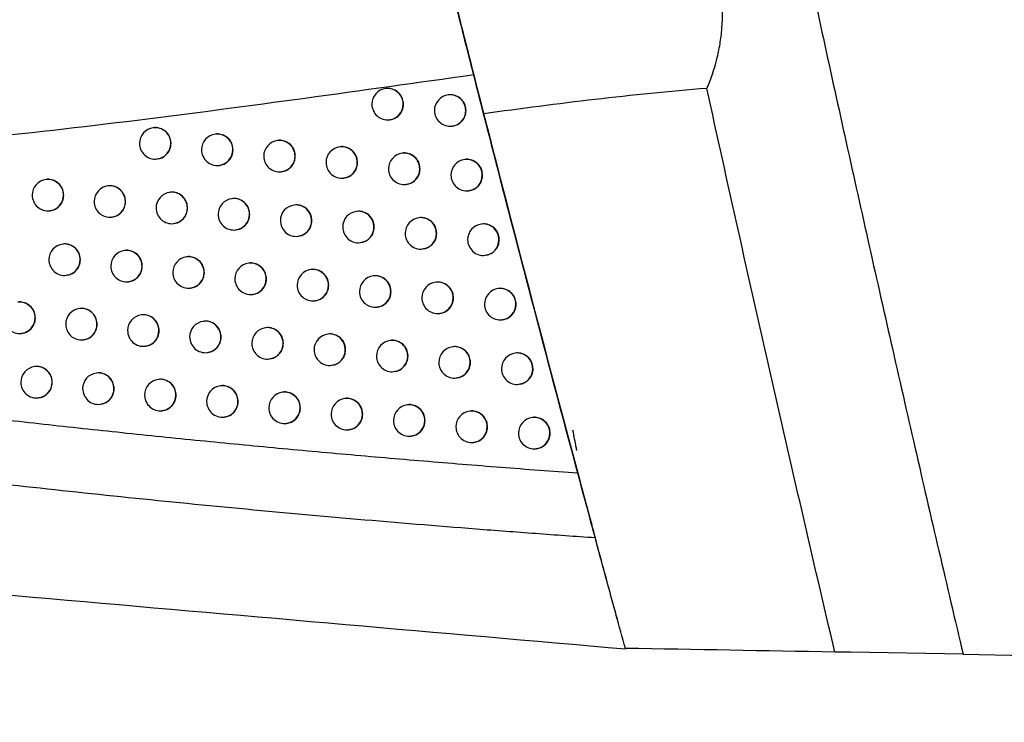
# Model space of a CAD drawing. Header units: millimetres. Extents: x 15231 to 16570, y 10019 to 11489.
# Tile 137 of 206: x 16251 to 16282, y 10570 to 10592. Entities that reach past the tile are written whole.
import ezdxf

# ---------------------------------------------------------------- set-up
doc = ezdxf.new("R2010")
doc.units = ezdxf.units.MM

msp = doc.modelspace()

# ---------------------------------------------------------------- linework, layer by layer
at = {"color": 7, "linetype": 'Continuous', "lineweight": 25}
for p, q in [((16262.643, 10589.855), (16262.635, 10589.854)), ((16264.629, 10589.654), (16264.622, 10589.653)), ((16262.754, 10588.861), (16262.762, 10588.862)), ((16255.255, 10588.61), (16255.247, 10588.609)), ((16264.741, 10588.66), (16264.748, 10588.661)), ((16257.228, 10588.407), (16257.22, 10588.406)), ((16259.204, 10588.205), (16259.197, 10588.204)), ((16261.184, 10588.003), (16261.177, 10588.002)), ((16255.366, 10587.616), (16255.374, 10587.617)), ((16263.168, 10587.801), (16263.161, 10587.801)), ((16265.155, 10587.6), (16265.148, 10587.599)), ((16257.339, 10587.413), (16257.347, 10587.414)), ((16251.846, 10586.963), (16251.838, 10586.963)), ((16259.316, 10587.211), (16259.323, 10587.212)), ((16261.296, 10587.009), (16261.303, 10587.01)), ((16266.281, 10587.005), (16266.284, 10587.005)), ((16253.812, 10586.76), (16253.805, 10586.759)), ((16263.28, 10586.808), (16263.287, 10586.809)), ((16255.782, 10586.557), (16255.775, 10586.556)), ((16257.756, 10586.354), (16257.748, 10586.353)), ((16265.267, 10586.607), (16265.274, 10586.607)), ((16259.733, 10586.152), (16259.726, 10586.151)), ((16251.957, 10585.97), (16251.964, 10585.971)), ((16253.924, 10585.766), (16253.931, 10585.767)), ((16261.714, 10585.95), (16261.706, 10585.949)), ((16263.698, 10585.749), (16263.691, 10585.748)), ((16255.894, 10585.563), (16255.901, 10585.564)), ((16265.686, 10585.548), (16265.679, 10585.547)), ((16257.867, 10585.36), (16257.875, 10585.361)), ((16259.845, 10585.158), (16259.852, 10585.159)), ((16252.376, 10584.911), (16252.368, 10584.91)), ((16261.825, 10584.956), (16261.833, 10584.957)), ((16263.81, 10584.755), (16263.817, 10584.756)), ((16254.343, 10584.708), (16254.336, 10584.707)), ((16256.314, 10584.505), (16256.306, 10584.504)), ((16265.798, 10584.554), (16265.805, 10584.555)), ((16266.88, 10584.683), (16266.895, 10584.683)), ((16258.288, 10584.302), (16258.281, 10584.301)), ((16252.487, 10583.918), (16252.494, 10583.918)), ((16260.266, 10584.1), (16260.259, 10584.099)), ((16262.247, 10583.898), (16262.24, 10583.898)), ((16254.455, 10583.714), (16254.462, 10583.715)), ((16256.425, 10583.511), (16256.433, 10583.512)), ((16264.232, 10583.697), (16264.225, 10583.696)), ((16266.221, 10583.496), (16266.213, 10583.495)), ((16258.4, 10583.309), (16258.407, 10583.309)), ((16260.378, 10583.106), (16260.385, 10583.107)), ((16262.359, 10582.905), (16262.366, 10582.905)), ((16252.91, 10582.86), (16252.903, 10582.859)), ((16254.878, 10582.657), (16254.871, 10582.656)), ((16264.344, 10582.703), (16264.351, 10582.704)), ((16267.351, 10582.863), (16267.373, 10582.863)), ((16256.85, 10582.454), (16256.843, 10582.453)), ((16258.825, 10582.252), (16258.818, 10582.251)), ((16266.332, 10582.502), (16266.34, 10582.503)), ((16251.057, 10582.07), (16251.064, 10582.071)), ((16260.804, 10582.05), (16260.796, 10582.049)), ((16253.022, 10581.867), (16253.029, 10581.867)), ((16254.99, 10581.663), (16254.997, 10581.664)), ((16262.786, 10581.848), (16262.778, 10581.847)), ((16264.771, 10581.647), (16264.764, 10581.646)), ((16256.962, 10581.46), (16256.969, 10581.461)), ((16266.76, 10581.446), (16266.752, 10581.445)), ((16251.484, 10581.014), (16251.476, 10581.013)), ((16258.937, 10581.258), (16258.944, 10581.259)), ((16260.915, 10581.056), (16260.923, 10581.057)), ((16253.449, 10580.811), (16253.442, 10580.81)), ((16262.897, 10580.854), (16262.905, 10580.855)), ((16255.418, 10580.607), (16255.411, 10580.606)), ((16257.39, 10580.404), (16257.383, 10580.404)), ((16264.883, 10580.653), (16264.89, 10580.654)), ((16266.871, 10580.452), (16266.879, 10580.453)), ((16259.366, 10580.202), (16259.359, 10580.201)), ((16251.595, 10580.02), (16251.602, 10580.021)), ((16253.561, 10579.817), (16253.568, 10579.818)), ((16261.345, 10580), (16261.338, 10579.999)), ((16263.328, 10579.798), (16263.321, 10579.798)), ((16255.53, 10579.613), (16255.537, 10579.614)), ((16265.314, 10579.597), (16265.307, 10579.596)), ((16257.502, 10579.411), (16257.509, 10579.412)), ((16259.478, 10579.208), (16259.485, 10579.209)), ((16267.303, 10579.396), (16267.296, 10579.396)), ((16261.457, 10579.006), (16261.464, 10579.007)), ((16263.44, 10578.805), (16263.447, 10578.806)), ((16265.426, 10578.603), (16265.433, 10578.604)), ((16267.415, 10578.403), (16267.422, 10578.404)), ((16277.417, 10571.93), (16276.908, 10571.939)), ((16280.986, 10571.867), (16277.417, 10571.93)), ((16280.986, 10571.867), (16404.907, 10569.704))]:
    msp.add_line(p, q, dxfattribs=at)
for centre, radius, start, end in [((16262.695, 10589.358), 0.5, 96.8344, 180), ((16262.691, 10589.36), 0.498, 359.7837, 96.4942), ((16264.681, 10589.157), 0.5, 96.8344, 180), ((16264.678, 10589.159), 0.498, 359.7837, 96.4942), ((16262.695, 10589.358), 0.5, 180, 276.8344), ((16262.693, 10589.354), 0.496, 277.0815, 0.4598), ((16264.681, 10589.157), 0.5, 180, 276.8344), ((16264.68, 10589.153), 0.496, 277.0815, 0.4598), ((16255.307, 10588.113), 0.5, 96.8344, 180), ((16255.304, 10588.114), 0.498, 359.7837, 96.4942), ((16257.28, 10587.91), 0.5, 96.8344, 180), ((16257.277, 10587.912), 0.498, 359.7837, 96.4942), ((16259.256, 10587.707), 0.5, 96.8344, 180), ((16259.253, 10587.709), 0.498, 359.7837, 96.4942), ((16255.307, 10588.113), 0.5, 180, 276.8344), ((16255.305, 10588.109), 0.496, 277.0815, 0.4598), ((16257.28, 10587.91), 0.5, 180, 276.8344), ((16257.278, 10587.906), 0.496, 277.0815, 0.4598), ((16261.237, 10587.506), 0.5, 96.8344, 180), ((16261.233, 10587.507), 0.498, 359.7837, 96.4942), ((16259.256, 10587.707), 0.5, 180, 276.8344), ((16259.255, 10587.703), 0.496, 277.0815, 0.4598), ((16263.22, 10587.304), 0.5, 96.8344, 180), ((16263.217, 10587.306), 0.498, 359.7837, 96.4942), ((16265.208, 10587.103), 0.5, 96.8344, 180), ((16265.204, 10587.105), 0.498, 359.7837, 96.4942), ((16261.237, 10587.506), 0.5, 180, 276.8344), ((16261.235, 10587.502), 0.496, 277.0815, 0.4598), ((16263.22, 10587.304), 0.5, 180, 276.8344), ((16263.219, 10587.3), 0.496, 277.0815, 0.4598), ((16251.898, 10586.466), 0.5, 96.8344, 180), ((16251.894, 10586.468), 0.498, 359.7837, 96.4942), ((16265.208, 10587.103), 0.5, 180, 276.8344), ((16265.206, 10587.099), 0.496, 277.0815, 0.4598), ((16253.864, 10586.263), 0.5, 96.8344, 180), ((16253.861, 10586.264), 0.498, 359.7837, 96.4942), ((16251.898, 10586.466), 0.5, 180, 276.8344), ((16251.896, 10586.462), 0.496, 277.0815, 0.4598), ((16255.834, 10586.059), 0.5, 96.8344, 180), ((16255.831, 10586.061), 0.498, 359.7837, 96.4942), ((16257.808, 10585.857), 0.5, 96.8344, 180), ((16257.805, 10585.859), 0.498, 359.7837, 96.4942), ((16253.864, 10586.263), 0.5, 180, 276.8344), ((16253.862, 10586.259), 0.496, 277.0815, 0.4598), ((16255.834, 10586.059), 0.5, 180, 276.8344), ((16255.833, 10586.055), 0.496, 277.0815, 0.4598), ((16259.785, 10585.655), 0.5, 96.8344, 180), ((16259.782, 10585.656), 0.498, 359.7837, 96.4942), ((16257.808, 10585.857), 0.5, 180, 276.8344), ((16257.806, 10585.853), 0.496, 277.0815, 0.4598), ((16261.766, 10585.453), 0.5, 96.8344, 180), ((16261.763, 10585.455), 0.498, 359.7837, 96.4942), ((16263.75, 10585.251), 0.5, 96.8344, 180), ((16263.747, 10585.253), 0.498, 359.7837, 96.4942), ((16259.785, 10585.655), 0.5, 180, 276.8344), ((16259.783, 10585.651), 0.496, 277.0815, 0.4598), ((16261.766, 10585.453), 0.5, 180, 276.8344), ((16261.764, 10585.449), 0.496, 277.0815, 0.4598), ((16265.738, 10585.05), 0.5, 96.8344, 180), ((16265.735, 10585.052), 0.498, 359.7837, 96.4942), ((16263.75, 10585.251), 0.5, 180, 276.8344), ((16263.748, 10585.247), 0.496, 277.0815, 0.4598), ((16252.428, 10584.414), 0.5, 96.8344, 180), ((16252.424, 10584.416), 0.498, 359.7837, 96.4942), ((16265.738, 10585.05), 0.5, 180, 276.8344), ((16265.736, 10585.046), 0.496, 277.0815, 0.4598), ((16254.395, 10584.211), 0.5, 96.8344, 180), ((16254.392, 10584.212), 0.498, 359.7837, 96.4942), ((16256.366, 10584.008), 0.5, 96.8344, 180), ((16256.363, 10584.009), 0.498, 359.7837, 96.4942), ((16252.428, 10584.414), 0.5, 180, 276.8344), ((16252.426, 10584.41), 0.496, 277.0815, 0.4598), ((16254.395, 10584.211), 0.5, 180, 276.8344), ((16254.393, 10584.207), 0.496, 277.0815, 0.4598), ((16258.34, 10583.805), 0.5, 96.8344, 180), ((16258.337, 10583.807), 0.498, 359.7837, 96.4942), ((16256.366, 10584.008), 0.5, 180, 276.8344), ((16256.364, 10584.004), 0.496, 277.0815, 0.4598), ((16258.34, 10583.805), 0.5, 180, 276.8344), ((16258.339, 10583.801), 0.496, 277.0815, 0.4598), ((16260.318, 10583.603), 0.5, 96.8344, 180), ((16260.315, 10583.605), 0.498, 359.7837, 96.4942), ((16262.3, 10583.401), 0.5, 96.8344, 180), ((16262.296, 10583.403), 0.498, 359.7837, 96.4942), ((16260.318, 10583.603), 0.5, 180, 276.8344), ((16260.317, 10583.599), 0.496, 277.0815, 0.4598), ((16264.284, 10583.2), 0.5, 96.8344, 180), ((16264.281, 10583.202), 0.498, 359.7837, 96.4942), ((16266.273, 10582.999), 0.5, 96.8344, 180), ((16266.27, 10583.001), 0.498, 359.7837, 96.4942), ((16262.3, 10583.401), 0.5, 180, 276.8344), ((16262.298, 10583.397), 0.496, 277.0815, 0.4598), ((16264.284, 10583.2), 0.5, 180, 276.8344), ((16264.283, 10583.196), 0.496, 277.0815, 0.4598), ((16250.994, 10582.569), 0.498, 359.7837, 96.4942), ((16266.273, 10582.999), 0.5, 180, 276.8344), ((16266.271, 10582.995), 0.496, 277.0815, 0.4598), ((16250.997, 10582.567), 0.5, 180, 276.8344), ((16250.996, 10582.563), 0.496, 277.0815, 0.4598), ((16252.962, 10582.363), 0.5, 96.8344, 180), ((16252.959, 10582.365), 0.498, 359.7837, 96.4942), ((16254.93, 10582.16), 0.5, 96.8344, 180), ((16254.927, 10582.162), 0.498, 359.7837, 96.4942), ((16252.962, 10582.363), 0.5, 180, 276.8344), ((16252.96, 10582.359), 0.496, 277.0815, 0.4598), ((16256.902, 10581.957), 0.5, 96.8344, 180), ((16256.899, 10581.959), 0.498, 359.7837, 96.4942), ((16258.877, 10581.754), 0.5, 96.8344, 180), ((16258.874, 10581.756), 0.498, 359.7837, 96.4942), ((16254.93, 10582.16), 0.5, 180, 276.8344), ((16254.929, 10582.156), 0.496, 277.0815, 0.4598), ((16256.902, 10581.957), 0.5, 180, 276.8344), ((16256.9, 10581.953), 0.496, 277.0815, 0.4598), ((16260.856, 10581.552), 0.5, 96.8344, 180), ((16260.852, 10581.554), 0.498, 359.7837, 96.4942), ((16258.877, 10581.754), 0.5, 180, 276.8344), ((16258.875, 10581.75), 0.496, 277.0815, 0.4598), ((16262.838, 10581.351), 0.5, 96.8344, 180), ((16262.834, 10581.352), 0.498, 359.7837, 96.4942), ((16264.823, 10581.149), 0.5, 96.8344, 180), ((16264.82, 10581.151), 0.498, 359.7837, 96.4942), ((16260.856, 10581.552), 0.5, 180, 276.8344), ((16260.854, 10581.548), 0.496, 277.0815, 0.4598), ((16262.838, 10581.351), 0.5, 180, 276.8344), ((16262.836, 10581.347), 0.496, 277.0815, 0.4598), ((16266.812, 10580.948), 0.5, 96.8344, 180), ((16266.809, 10580.95), 0.498, 359.7837, 96.4942), ((16251.536, 10580.517), 0.5, 96.8344, 180), ((16251.532, 10580.519), 0.498, 359.7837, 96.4942), ((16264.823, 10581.149), 0.5, 180, 276.8344), ((16264.821, 10581.145), 0.496, 277.0815, 0.4598), ((16253.501, 10580.313), 0.5, 96.8344, 180), ((16253.498, 10580.315), 0.498, 359.7837, 96.4942), ((16266.812, 10580.948), 0.5, 180, 276.8344), ((16266.81, 10580.944), 0.496, 277.0815, 0.4598), ((16251.536, 10580.517), 0.5, 180, 276.8344), ((16251.534, 10580.513), 0.496, 277.0815, 0.4598), ((16255.47, 10580.11), 0.5, 96.8344, 180), ((16255.467, 10580.112), 0.498, 359.7837, 96.4942), ((16257.442, 10579.907), 0.5, 96.8344, 180), ((16257.439, 10579.909), 0.498, 359.7837, 96.4942), ((16253.501, 10580.313), 0.5, 180, 276.8344), ((16253.499, 10580.309), 0.496, 277.0815, 0.4598), ((16255.47, 10580.11), 0.5, 180, 276.8344), ((16255.468, 10580.106), 0.496, 277.0815, 0.4598), ((16259.418, 10579.705), 0.5, 96.8344, 180), ((16259.415, 10579.707), 0.498, 359.7837, 96.4942), ((16257.442, 10579.907), 0.5, 180, 276.8344), ((16257.441, 10579.903), 0.496, 277.0815, 0.4598), ((16261.397, 10579.503), 0.5, 96.8344, 180), ((16261.394, 10579.505), 0.498, 359.7837, 96.4942), ((16263.38, 10579.301), 0.5, 96.8344, 180), ((16263.377, 10579.303), 0.498, 359.7837, 96.4942), ((16259.418, 10579.705), 0.5, 180, 276.8344), ((16259.417, 10579.701), 0.496, 277.0815, 0.4598), ((16261.397, 10579.503), 0.5, 180, 276.8344), ((16261.396, 10579.499), 0.496, 277.0815, 0.4598), ((16265.366, 10579.1), 0.5, 96.8344, 180), ((16265.363, 10579.102), 0.498, 359.7837, 96.4942), ((16263.38, 10579.301), 0.5, 180, 276.8344), ((16263.378, 10579.297), 0.496, 277.0815, 0.4598), ((16267.355, 10578.899), 0.5, 96.8344, 180), ((16267.352, 10578.901), 0.498, 359.7837, 96.4942), ((16265.366, 10579.1), 0.5, 180, 276.8344), ((16265.364, 10579.096), 0.496, 277.0815, 0.4598), ((16267.355, 10578.899), 0.5, 180, 276.8344), ((16267.354, 10578.895), 0.496, 277.0815, 0.4598)]:
    msp.add_arc(centre, radius, start, end, dxfattribs=at)
for points, knots in [([(16273.697, 10604.882), (16273.925, 10603.778), (16274.382, 10601.57), (16275.079, 10598.262), (16275.784, 10594.955), (16276.499, 10591.651), (16277.223, 10588.348), (16277.957, 10585.048), (16278.7, 10581.75), (16279.452, 10578.453), (16280.213, 10575.159), (16280.729, 10572.965), (16280.986, 10571.867)], [0, 0, 0, 0, 0.100005, 0.200007, 0.300006, 0.400004, 0.5, 0.599997, 0.699995, 0.799994, 0.899995, 1, 1, 1, 1]), ([(16265.746, 10589.051), (16265.562, 10589.773), (16265.367, 10590.536), (16265.062, 10591.743), (16264.958, 10592.155), (16264.752, 10592.975), (16264.648, 10593.387), (16264.441, 10594.213), (16264.337, 10594.63), (16264.132, 10595.455), (16264.031, 10595.86), (16263.834, 10596.655), (16263.738, 10597.044), (16263.55, 10597.808), (16263.457, 10598.183), (16263.37, 10598.542)], [0, 0, 0, 0, 0.25, 0.25, 0.375, 0.375, 0.5, 0.5, 0.625, 0.625, 0.75, 0.75, 0.875, 0.875, 1, 1, 1, 1]), ([(16272.843, 10589.86), (16272.972, 10590.157), (16273.078, 10590.465), (16273.198, 10590.945), (16273.232, 10591.108), (16273.287, 10591.44), (16273.307, 10591.611), (16273.346, 10592.121), (16273.343, 10592.462), (16273.281, 10593.148), (16273.221, 10593.496), (16273.051, 10594.168), (16272.942, 10594.496), (16272.682, 10595.135), (16272.531, 10595.445), (16272.038, 10596.33), (16271.652, 10596.869), (16271.225, 10597.37)], [0, 0, 0, 0, 0.125, 0.125, 0.1875, 0.1875, 0.25, 0.25, 0.375, 0.375, 0.5, 0.5, 0.625, 0.625, 0.75, 0.75, 1, 1, 1, 1]), ([(16263.72, 10597.126), (16263.778, 10596.891), (16263.84, 10596.641), (16263.971, 10596.111), (16264.041, 10595.831), (16264.186, 10595.247), (16264.26, 10594.949), (16264.411, 10594.341), (16264.489, 10594.029), (16264.645, 10593.406), (16264.723, 10593.098), (16264.876, 10592.488), (16264.953, 10592.184), (16265.1, 10591.599), (16265.171, 10591.319), (16265.307, 10590.784), (16265.372, 10590.526), (16265.433, 10590.288)], [0, 0, 0, 0, 0.125, 0.125, 0.25, 0.25, 0.375, 0.375, 0.5, 0.5, 0.625, 0.625, 0.75, 0.75, 0.875, 0.875, 1, 1, 1, 1]), ([(16265.433, 10590.288), (16261.854, 10589.789), (16258.29, 10589.283), (16252.952, 10588.624), (16251.176, 10588.42), (16247.63, 10588.062), (16245.859, 10587.907), (16244.092, 10587.785)], [0, 0, 0, 0, 0.5, 0.5, 0.75, 0.75, 1, 1, 1, 1]), ([(16263.201, 10589.359), (16263.195, 10589.415), (16263.184, 10589.528), (16263.098, 10589.677), (16262.971, 10589.792), (16262.815, 10589.852), (16262.697, 10589.871), (16262.643, 10589.855), (16262.643, 10589.855)], [0, 0, 0, 0, 0.1992971, 0.3985906, 0.5980026, 0.7977342, 0.997795, 1, 1, 1, 1]), ([(16276.908, 10571.939), (16276.21, 10574.921), (16275.519, 10577.905), (16274.164, 10583.879), (16273.498, 10586.868), (16272.843, 10589.86)], [0, 0, 0, 0, 0.5, 0.5, 1, 1, 1, 1]), ([(16265.189, 10589.158), (16265.183, 10589.214), (16265.172, 10589.327), (16265.086, 10589.476), (16264.959, 10589.591), (16264.802, 10589.65), (16264.685, 10589.67), (16264.63, 10589.654), (16264.629, 10589.654)], [0, 0, 0, 0, 0.1990743, 0.3981434, 0.5973839, 0.7970904, 0.997284, 1, 1, 1, 1]), ([(16262.76, 10588.868), (16262.798, 10588.873), (16262.892, 10588.884), (16263.024, 10588.966), (16263.136, 10589.093), (16263.193, 10589.233), (16263.199, 10589.324), (16263.201, 10589.359)], [0, 0, 0, 0, 0.157602, 0.390225, 0.62272, 0.854876, 1, 1, 1, 1]), ([(16264.747, 10588.667), (16264.785, 10588.672), (16264.879, 10588.683), (16265.011, 10588.765), (16265.123, 10588.892), (16265.181, 10589.032), (16265.186, 10589.123), (16265.189, 10589.158)], [0, 0, 0, 0, 0.157176, 0.390066, 0.622757, 0.854944, 1, 1, 1, 1]), ([(16270.251, 10572.055), (16270.154, 10572.408), (16270.057, 10572.761), (16269.864, 10573.468), (16269.575, 10574.528), (16269.288, 10575.589), (16268.715, 10577.711), (16267.58, 10581.958), (16266.472, 10586.212), (16265.746, 10589.051)], [0, 0, 0, 0, 0.0625, 0.0625, 0.125, 0.25, 0.25, 0.5, 1, 1, 1, 1]), ([(16255.81, 10588.114), (16255.804, 10588.17), (16255.793, 10588.282), (16255.707, 10588.431), (16255.581, 10588.547), (16255.425, 10588.606), (16255.309, 10588.626), (16255.255, 10588.61), (16255.255, 10588.61)], [0, 0, 0, 0, 0.199755, 0.399509, 0.599267, 0.799038, 0.99882, 1, 1, 1, 1]), ([(16257.783, 10587.911), (16257.778, 10587.967), (16257.767, 10588.08), (16257.681, 10588.229), (16257.554, 10588.344), (16257.398, 10588.404), (16257.282, 10588.423), (16257.228, 10588.407), (16257.228, 10588.407)], [0, 0, 0, 0, 0.199694, 0.399388, 0.5991, 0.798866, 0.998685, 1, 1, 1, 1]), ([(16259.761, 10587.709), (16259.755, 10587.765), (16259.744, 10587.877), (16259.658, 10588.026), (16259.532, 10588.142), (16259.375, 10588.201), (16259.259, 10588.221), (16259.205, 10588.205), (16259.204, 10588.205)], [0, 0, 0, 0, 0.1995928, 0.3991843, 0.5988209, 0.7985796, 0.9984602, 1, 1, 1, 1]), ([(16255.373, 10587.623), (16255.41, 10587.628), (16255.504, 10587.639), (16255.635, 10587.72), (16255.745, 10587.848), (16255.802, 10587.987), (16255.808, 10588.078), (16255.81, 10588.114)], [0, 0, 0, 0, 0.1584565, 0.3905473, 0.6226435, 0.8547325, 1, 1, 1, 1]), ([(16257.346, 10587.42), (16257.383, 10587.425), (16257.477, 10587.436), (16257.608, 10587.518), (16257.719, 10587.645), (16257.776, 10587.785), (16257.781, 10587.876), (16257.783, 10587.911)], [0, 0, 0, 0, 0.15834, 0.390496, 0.622646, 0.854748, 1, 1, 1, 1]), ([(16261.742, 10587.507), (16261.736, 10587.563), (16261.725, 10587.675), (16261.639, 10587.824), (16261.513, 10587.94), (16261.356, 10587.999), (16261.239, 10588.019), (16261.185, 10588.003), (16261.184, 10588.003)], [0, 0, 0, 0, 0.19945, 0.398898, 0.598427, 0.798174, 0.998142, 1, 1, 1, 1]), ([(16259.322, 10587.218), (16259.36, 10587.223), (16259.454, 10587.234), (16259.585, 10587.315), (16259.696, 10587.443), (16259.753, 10587.582), (16259.759, 10587.674), (16259.761, 10587.709)], [0, 0, 0, 0, 0.158153, 0.390427, 0.622665, 0.854781, 1, 1, 1, 1]), ([(16263.727, 10587.305), (16263.721, 10587.362), (16263.71, 10587.474), (16263.624, 10587.623), (16263.497, 10587.738), (16263.34, 10587.798), (16263.223, 10587.817), (16263.169, 10587.801), (16263.168, 10587.801)], [0, 0, 0, 0, 0.1992663, 0.3985288, 0.5979175, 0.7976463, 0.9977262, 1, 1, 1, 1]), ([(16265.715, 10587.105), (16265.709, 10587.161), (16265.698, 10587.273), (16265.612, 10587.422), (16265.485, 10587.537), (16265.328, 10587.597), (16265.211, 10587.616), (16265.156, 10587.6), (16265.156, 10587.6)], [0, 0, 0, 0, 0.1990407, 0.3980759, 0.5972905, 0.7969934, 0.9972074, 1, 1, 1, 1]), ([(16261.302, 10587.016), (16261.34, 10587.021), (16261.434, 10587.032), (16261.566, 10587.113), (16261.677, 10587.241), (16261.734, 10587.381), (16261.74, 10587.472), (16261.742, 10587.507)], [0, 0, 0, 0, 0.15789, 0.390332, 0.622694, 0.854828, 1, 1, 1, 1]), ([(16263.286, 10586.815), (16263.324, 10586.819), (16263.418, 10586.831), (16263.55, 10586.912), (16263.662, 10587.039), (16263.719, 10587.179), (16263.724, 10587.27), (16263.727, 10587.305)], [0, 0, 0, 0, 0.157546, 0.390207, 0.622729, 0.8548875, 1, 1, 1, 1]), ([(16252.399, 10586.467), (16252.393, 10586.523), (16252.382, 10586.636), (16252.296, 10586.785), (16252.171, 10586.9), (16252.015, 10586.96), (16251.899, 10586.979), (16251.846, 10586.963), (16251.846, 10586.963)], [0, 0, 0, 0, 0.199762, 0.399523, 0.59929, 0.799067, 0.998855, 1, 1, 1, 1]), ([(16265.273, 10586.614), (16265.311, 10586.618), (16265.405, 10586.63), (16265.537, 10586.711), (16265.65, 10586.838), (16265.707, 10586.978), (16265.713, 10587.07), (16265.715, 10587.105)], [0, 0, 0, 0, 0.1571137, 0.390045, 0.6227657, 0.8549566, 1, 1, 1, 1]), ([(16254.366, 10586.263), (16254.361, 10586.32), (16254.349, 10586.432), (16254.264, 10586.581), (16254.138, 10586.697), (16253.982, 10586.756), (16253.866, 10586.776), (16253.812, 10586.76), (16253.812, 10586.76)], [0, 0, 0, 0, 0.199773, 0.399547, 0.59932, 0.799093, 0.998866, 1, 1, 1, 1]), ([(16251.963, 10585.977), (16252.001, 10585.981), (16252.094, 10585.993), (16252.224, 10586.074), (16252.335, 10586.201), (16252.391, 10586.341), (16252.397, 10586.432), (16252.399, 10586.467)], [0, 0, 0, 0, 0.15851, 0.390609, 0.62269, 0.854757, 1, 1, 1, 1]), ([(16256.337, 10586.06), (16256.332, 10586.117), (16256.32, 10586.229), (16256.235, 10586.378), (16256.108, 10586.494), (16255.952, 10586.553), (16255.836, 10586.573), (16255.783, 10586.557), (16255.782, 10586.557)], [0, 0, 0, 0, 0.199745, 0.399491, 0.599242, 0.799012, 0.998799, 1, 1, 1, 1]), ([(16258.312, 10585.858), (16258.306, 10585.914), (16258.295, 10586.027), (16258.209, 10586.176), (16258.083, 10586.291), (16257.926, 10586.351), (16257.81, 10586.37), (16257.756, 10586.354), (16257.756, 10586.354)], [0, 0, 0, 0, 0.199678, 0.399355, 0.599055, 0.798821, 0.998649, 1, 1, 1, 1]), ([(16253.93, 10585.773), (16253.967, 10585.778), (16254.061, 10585.789), (16254.191, 10585.87), (16254.302, 10585.998), (16254.359, 10586.137), (16254.364, 10586.228), (16254.366, 10586.263)], [0, 0, 0, 0, 0.158503, 0.390578, 0.622655, 0.854735, 1, 1, 1, 1]), ([(16255.9, 10585.57), (16255.938, 10585.575), (16256.031, 10585.586), (16256.162, 10585.667), (16256.273, 10585.795), (16256.33, 10585.934), (16256.335, 10586.025), (16256.337, 10586.06)], [0, 0, 0, 0, 0.158438, 0.390539, 0.622644, 0.854735, 1, 1, 1, 1]), ([(16260.29, 10585.656), (16260.284, 10585.712), (16260.273, 10585.824), (16260.187, 10585.974), (16260.061, 10586.089), (16259.904, 10586.148), (16259.787, 10586.168), (16259.733, 10586.152), (16259.733, 10586.152)], [0, 0, 0, 0, 0.19957, 0.399139, 0.598759, 0.798517, 0.998411, 1, 1, 1, 1]), ([(16257.874, 10585.367), (16257.911, 10585.372), (16258.005, 10585.383), (16258.136, 10585.465), (16258.247, 10585.592), (16258.304, 10585.732), (16258.31, 10585.823), (16258.312, 10585.858)], [0, 0, 0, 0, 0.15831, 0.390486, 0.622651, 0.854754, 1, 1, 1, 1]), ([(16262.271, 10585.454), (16262.266, 10585.51), (16262.255, 10585.623), (16262.169, 10585.772), (16262.042, 10585.887), (16261.885, 10585.946), (16261.768, 10585.966), (16261.714, 10585.95), (16261.714, 10585.95)], [0, 0, 0, 0, 0.199423, 0.398843, 0.598352, 0.798096, 0.998082, 1, 1, 1, 1]), ([(16264.257, 10585.253), (16264.251, 10585.309), (16264.24, 10585.421), (16264.154, 10585.57), (16264.027, 10585.685), (16263.87, 10585.745), (16263.753, 10585.765), (16263.699, 10585.749), (16263.698, 10585.748)], [0, 0, 0, 0, 0.199235, 0.398466, 0.597831, 0.797557, 0.997656, 1, 1, 1, 1]), ([(16259.851, 10585.165), (16259.889, 10585.17), (16259.982, 10585.181), (16260.114, 10585.262), (16260.225, 10585.39), (16260.282, 10585.53), (16260.288, 10585.621), (16260.29, 10585.656)], [0, 0, 0, 0, 0.158114, 0.390414, 0.622672, 0.854789, 1, 1, 1, 1]), ([(16261.832, 10584.963), (16261.87, 10584.968), (16261.963, 10584.979), (16262.095, 10585.061), (16262.207, 10585.188), (16262.264, 10585.328), (16262.269, 10585.419), (16262.271, 10585.454)], [0, 0, 0, 0, 0.157842, 0.390317, 0.622702, 0.854839, 1, 1, 1, 1]), ([(16266.245, 10585.052), (16266.24, 10585.108), (16266.229, 10585.22), (16266.143, 10585.369), (16266.016, 10585.484), (16265.859, 10585.544), (16265.741, 10585.564), (16265.687, 10585.548), (16265.686, 10585.547)], [0, 0, 0, 0, 0.1990069, 0.398008, 0.5971966, 0.7968957, 0.9971301, 1, 1, 1, 1]), ([(16263.816, 10584.762), (16263.854, 10584.767), (16263.948, 10584.778), (16264.08, 10584.859), (16264.192, 10584.987), (16264.249, 10585.127), (16264.255, 10585.218), (16264.257, 10585.253)], [0, 0, 0, 0, 0.157489, 0.390189, 0.622738, 0.854899, 1, 1, 1, 1]), ([(16252.929, 10584.415), (16252.923, 10584.471), (16252.912, 10584.584), (16252.827, 10584.733), (16252.701, 10584.848), (16252.545, 10584.908), (16252.429, 10584.927), (16252.376, 10584.911), (16252.376, 10584.911)], [0, 0, 0, 0, 0.199768, 0.399536, 0.599307, 0.799082, 0.998864, 1, 1, 1, 1]), ([(16265.804, 10584.561), (16265.842, 10584.566), (16265.936, 10584.577), (16266.068, 10584.658), (16266.18, 10584.786), (16266.238, 10584.926), (16266.243, 10585.017), (16266.245, 10585.052)], [0, 0, 0, 0, 0.157051, 0.390024, 0.622774, 0.854969, 1, 1, 1, 1]), ([(16254.897, 10584.211), (16254.892, 10584.268), (16254.88, 10584.38), (16254.795, 10584.529), (16254.669, 10584.645), (16254.513, 10584.704), (16254.397, 10584.724), (16254.343, 10584.708), (16254.343, 10584.708)], [0, 0, 0, 0, 0.199771, 0.399541, 0.599312, 0.799084, 0.998859, 1, 1, 1, 1]), ([(16256.869, 10584.009), (16256.863, 10584.065), (16256.852, 10584.177), (16256.767, 10584.327), (16256.64, 10584.442), (16256.484, 10584.501), (16256.368, 10584.521), (16256.314, 10584.505), (16256.314, 10584.505)], [0, 0, 0, 0, 0.199735, 0.399469, 0.599212, 0.798982, 0.998776, 1, 1, 1, 1]), ([(16252.493, 10583.924), (16252.531, 10583.929), (16252.624, 10583.941), (16252.755, 10584.022), (16252.865, 10584.149), (16252.921, 10584.289), (16252.927, 10584.38), (16252.929, 10584.415)], [0, 0, 0, 0, 0.158513, 0.390602, 0.622679, 0.85475, 1, 1, 1, 1]), ([(16254.461, 10583.721), (16254.498, 10583.726), (16254.592, 10583.737), (16254.722, 10583.818), (16254.833, 10583.946), (16254.89, 10584.085), (16254.895, 10584.176), (16254.897, 10584.211)], [0, 0, 0, 0, 0.158494, 0.390571, 0.622651, 0.854734, 1, 1, 1, 1]), ([(16258.844, 10583.806), (16258.839, 10583.862), (16258.827, 10583.975), (16258.742, 10584.124), (16258.615, 10584.239), (16258.459, 10584.299), (16258.342, 10584.318), (16258.289, 10584.302), (16258.288, 10584.302)], [0, 0, 0, 0, 0.19966, 0.39932, 0.599007, 0.798771, 0.998611, 1, 1, 1, 1]), ([(16256.432, 10583.518), (16256.469, 10583.523), (16256.563, 10583.534), (16256.694, 10583.615), (16256.805, 10583.743), (16256.861, 10583.882), (16256.867, 10583.974), (16256.869, 10584.009)], [0, 0, 0, 0, 0.1584182, 0.3905305, 0.6226447, 0.854738, 1, 1, 1, 1]), ([(16258.406, 10583.315), (16258.444, 10583.32), (16258.537, 10583.332), (16258.669, 10583.413), (16258.78, 10583.54), (16258.837, 10583.68), (16258.842, 10583.771), (16258.844, 10583.806)], [0, 0, 0, 0, 0.15828, 0.390476, 0.622655, 0.854761, 1, 1, 1, 1]), ([(16260.823, 10583.604), (16260.817, 10583.66), (16260.806, 10583.773), (16260.72, 10583.922), (16260.594, 10584.037), (16260.437, 10584.097), (16260.32, 10584.116), (16260.267, 10584.1), (16260.266, 10584.1)], [0, 0, 0, 0, 0.199547, 0.399092, 0.598695, 0.798451, 0.998361, 1, 1, 1, 1]), ([(16262.805, 10583.402), (16262.8, 10583.459), (16262.789, 10583.571), (16262.703, 10583.72), (16262.576, 10583.835), (16262.419, 10583.895), (16262.302, 10583.914), (16262.248, 10583.898), (16262.248, 10583.898)], [0, 0, 0, 0, 0.199395, 0.398787, 0.598274, 0.798017, 0.99802, 1, 1, 1, 1]), ([(16260.384, 10583.113), (16260.422, 10583.118), (16260.515, 10583.129), (16260.647, 10583.211), (16260.758, 10583.338), (16260.815, 10583.478), (16260.821, 10583.569), (16260.823, 10583.604)], [0, 0, 0, 0, 0.158073, 0.390402, 0.622679, 0.854799, 1, 1, 1, 1]), ([(16264.791, 10583.201), (16264.786, 10583.257), (16264.774, 10583.37), (16264.688, 10583.519), (16264.562, 10583.634), (16264.405, 10583.693), (16264.287, 10583.713), (16264.233, 10583.697), (16264.232, 10583.697)], [0, 0, 0, 0, 0.199204, 0.398403, 0.597744, 0.797467, 0.997586, 1, 1, 1, 1]), ([(16266.78, 10583), (16266.775, 10583.056), (16266.764, 10583.169), (16266.678, 10583.318), (16266.551, 10583.433), (16266.394, 10583.492), (16266.276, 10583.512), (16266.222, 10583.496), (16266.221, 10583.496)], [0, 0, 0, 0, 0.1989729, 0.3979398, 0.5971022, 0.7967974, 0.9970522, 1, 1, 1, 1]), ([(16262.365, 10582.912), (16262.403, 10582.916), (16262.497, 10582.928), (16262.629, 10583.009), (16262.74, 10583.136), (16262.798, 10583.276), (16262.803, 10583.367), (16262.805, 10583.402)], [0, 0, 0, 0, 0.157792, 0.390301, 0.62271, 0.85485, 1, 1, 1, 1]), ([(16264.35, 10582.71), (16264.388, 10582.715), (16264.482, 10582.726), (16264.614, 10582.807), (16264.726, 10582.935), (16264.783, 10583.075), (16264.789, 10583.166), (16264.791, 10583.201)], [0, 0, 0, 0, 0.157432, 0.39017, 0.622746, 0.854911, 1, 1, 1, 1]), ([(16251.498, 10582.567), (16251.492, 10582.624), (16251.481, 10582.736), (16251.396, 10582.885), (16251.27, 10583.001), (16251.115, 10583.06), (16250.999, 10583.08), (16250.946, 10583.064), (16250.946, 10583.064)], [0, 0, 0, 0, 0.199741, 0.399481, 0.599235, 0.799014, 0.998819, 1, 1, 1, 1]), ([(16253.464, 10582.364), (16253.458, 10582.42), (16253.447, 10582.533), (16253.361, 10582.682), (16253.235, 10582.797), (16253.08, 10582.857), (16252.964, 10582.876), (16252.911, 10582.86), (16252.91, 10582.86)], [0, 0, 0, 0, 0.199772, 0.3995439, 0.599317, 0.799092, 0.9988693, 1, 1, 1, 1]), ([(16266.339, 10582.509), (16266.376, 10582.514), (16266.47, 10582.525), (16266.603, 10582.606), (16266.715, 10582.734), (16266.773, 10582.874), (16266.778, 10582.965), (16266.78, 10583)], [0, 0, 0, 0, 0.156987, 0.390002, 0.622782, 0.854981, 1, 1, 1, 1]), ([(16251.063, 10582.077), (16251.101, 10582.082), (16251.193, 10582.093), (16251.324, 10582.174), (16251.434, 10582.302), (16251.491, 10582.441), (16251.496, 10582.532), (16251.498, 10582.567)], [0, 0, 0, 0, 0.158493, 0.390622, 0.622717, 0.854778, 1, 1, 1, 1]), ([(16255.433, 10582.161), (16255.427, 10582.217), (16255.416, 10582.329), (16255.33, 10582.479), (16255.204, 10582.594), (16255.048, 10582.653), (16254.932, 10582.673), (16254.879, 10582.657), (16254.878, 10582.657)], [0, 0, 0, 0, 0.199766, 0.399532, 0.599299, 0.799071, 0.998847, 1, 1, 1, 1]), ([(16253.028, 10581.873), (16253.065, 10581.878), (16253.158, 10581.89), (16253.289, 10581.971), (16253.4, 10582.098), (16253.456, 10582.238), (16253.462, 10582.329), (16253.464, 10582.364)], [0, 0, 0, 0, 0.158513, 0.390595, 0.62267, 0.854744, 1, 1, 1, 1]), ([(16257.405, 10581.958), (16257.4, 10582.014), (16257.388, 10582.127), (16257.303, 10582.276), (16257.176, 10582.391), (16257.02, 10582.451), (16256.904, 10582.47), (16256.85, 10582.454), (16256.85, 10582.454)], [0, 0, 0, 0, 0.1997225, 0.3994447, 0.5991789, 0.7989475, 0.9987491, 1, 1, 1, 1]), ([(16259.381, 10581.755), (16259.376, 10581.812), (16259.364, 10581.924), (16259.279, 10582.073), (16259.152, 10582.188), (16258.996, 10582.248), (16258.879, 10582.267), (16258.825, 10582.252), (16258.825, 10582.251)], [0, 0, 0, 0, 0.199642, 0.399282, 0.598956, 0.798719, 0.998571, 1, 1, 1, 1]), ([(16254.996, 10581.67), (16255.034, 10581.675), (16255.127, 10581.686), (16255.258, 10581.768), (16255.368, 10581.895), (16255.425, 10582.034), (16255.431, 10582.126), (16255.433, 10582.161)], [0, 0, 0, 0, 0.158483, 0.390563, 0.622649, 0.854733, 1, 1, 1, 1]), ([(16256.968, 10581.467), (16257.006, 10581.472), (16257.099, 10581.483), (16257.23, 10581.565), (16257.341, 10581.692), (16257.398, 10581.832), (16257.403, 10581.923), (16257.405, 10581.958)], [0, 0, 0, 0, 0.158396, 0.390522, 0.622647, 0.854742, 1, 1, 1, 1]), ([(16261.361, 10581.553), (16261.355, 10581.61), (16261.344, 10581.722), (16261.258, 10581.871), (16261.131, 10581.986), (16260.975, 10582.046), (16260.858, 10582.065), (16260.804, 10582.049), (16260.804, 10582.049)], [0, 0, 0, 0, 0.199523, 0.399044, 0.598629, 0.798383, 0.998308, 1, 1, 1, 1]), ([(16258.943, 10581.265), (16258.981, 10581.269), (16259.074, 10581.281), (16259.206, 10581.362), (16259.317, 10581.489), (16259.374, 10581.629), (16259.379, 10581.72), (16259.381, 10581.755)], [0, 0, 0, 0, 0.158247, 0.390466, 0.622661, 0.854768, 1, 1, 1, 1]), ([(16263.344, 10581.352), (16263.338, 10581.408), (16263.327, 10581.52), (16263.241, 10581.669), (16263.114, 10581.784), (16262.957, 10581.844), (16262.84, 10581.864), (16262.786, 10581.848), (16262.786, 10581.848)], [0, 0, 0, 0, 0.199366, 0.39873, 0.598196, 0.797936, 0.997957, 1, 1, 1, 1]), ([(16265.33, 10581.151), (16265.324, 10581.207), (16265.313, 10581.319), (16265.227, 10581.468), (16265.1, 10581.583), (16264.943, 10581.643), (16264.826, 10581.662), (16264.772, 10581.646), (16264.771, 10581.646)], [0, 0, 0, 0, 0.199172, 0.398339, 0.597656, 0.797375, 0.997514, 1, 1, 1, 1]), ([(16260.921, 10581.063), (16260.959, 10581.067), (16261.053, 10581.079), (16261.185, 10581.16), (16261.296, 10581.287), (16261.353, 10581.427), (16261.359, 10581.518), (16261.361, 10581.553)], [0, 0, 0, 0, 0.15803, 0.390389, 0.622686, 0.854809, 1, 1, 1, 1]), ([(16262.903, 10580.861), (16262.941, 10580.866), (16263.035, 10580.877), (16263.167, 10580.958), (16263.279, 10581.086), (16263.336, 10581.226), (16263.341, 10581.317), (16263.344, 10581.352)], [0, 0, 0, 0, 0.157741, 0.390285, 0.622719, 0.854861, 1, 1, 1, 1]), ([(16267.32, 10580.95), (16267.314, 10581.006), (16267.303, 10581.118), (16267.217, 10581.267), (16267.09, 10581.382), (16266.933, 10581.442), (16266.815, 10581.462), (16266.761, 10581.446), (16266.76, 10581.445)], [0, 0, 0, 0, 0.198939, 0.397871, 0.597007, 0.796698, 0.996974, 1, 1, 1, 1]), ([(16252.036, 10580.518), (16252.031, 10580.574), (16252.02, 10580.686), (16251.934, 10580.836), (16251.808, 10580.951), (16251.653, 10581.011), (16251.537, 10581.03), (16251.484, 10581.014), (16251.484, 10581.014)], [0, 0, 0, 0, 0.199752, 0.399504, 0.599264, 0.799042, 0.998837, 1, 1, 1, 1]), ([(16264.889, 10580.66), (16264.927, 10580.664), (16265.021, 10580.676), (16265.153, 10580.757), (16265.265, 10580.885), (16265.322, 10581.024), (16265.328, 10581.116), (16265.33, 10581.151)], [0, 0, 0, 0, 0.157374, 0.390151, 0.622755, 0.854923, 1, 1, 1, 1]), ([(16254.003, 10580.314), (16253.997, 10580.37), (16253.986, 10580.483), (16253.901, 10580.632), (16253.774, 10580.747), (16253.619, 10580.807), (16253.503, 10580.826), (16253.449, 10580.81), (16253.449, 10580.81)], [0, 0, 0, 0, 0.199774, 0.399548, 0.599322, 0.799096, 0.998871, 1, 1, 1, 1]), ([(16266.878, 10580.459), (16266.916, 10580.464), (16267.009, 10580.475), (16267.142, 10580.556), (16267.254, 10580.684), (16267.312, 10580.824), (16267.317, 10580.915), (16267.32, 10580.95)], [0, 0, 0, 0, 0.1569223, 0.3899795, 0.6227897, 0.8549925, 1, 1, 1, 1]), ([(16241.447, 10580.448), (16241.864, 10580.392), (16242.698, 10580.282), (16243.95, 10580.119), (16245.202, 10579.961), (16246.453, 10579.806), (16247.704, 10579.654), (16248.954, 10579.507), (16250.202, 10579.362), (16251.45, 10579.222), (16252.697, 10579.085), (16253.942, 10578.952), (16255.186, 10578.822), (16256.428, 10578.696), (16257.668, 10578.573), (16258.907, 10578.455), (16260.144, 10578.339), (16261.378, 10578.228), (16262.611, 10578.12), (16263.841, 10578.015), (16265.069, 10577.914), (16266.294, 10577.817), (16267.516, 10577.723), (16268.331, 10577.663), (16268.738, 10577.633)], [0, 0, 0, 0, 0.046629, 0.093155, 0.139577, 0.185894, 0.232103, 0.278205, 0.324196, 0.370077, 0.415846, 0.4615, 0.50704, 0.552463, 0.597769, 0.642956, 0.688022, 0.732966, 0.777787, 0.822484, 0.867055, 0.911499, 0.955814, 1, 1, 1, 1]), ([(16251.601, 10580.027), (16251.639, 10580.032), (16251.732, 10580.043), (16251.862, 10580.125), (16251.972, 10580.252), (16252.029, 10580.391), (16252.034, 10580.483), (16252.036, 10580.518)], [0, 0, 0, 0, 0.158502, 0.390615, 0.622702, 0.854767, 1, 1, 1, 1]), ([(16255.973, 10580.111), (16255.967, 10580.167), (16255.956, 10580.28), (16255.87, 10580.429), (16255.744, 10580.544), (16255.588, 10580.604), (16255.472, 10580.623), (16255.418, 10580.607), (16255.418, 10580.607)], [0, 0, 0, 0, 0.19976, 0.399519, 0.599281, 0.799053, 0.998833, 1, 1, 1, 1]), ([(16257.946, 10579.908), (16257.94, 10579.964), (16257.929, 10580.077), (16257.843, 10580.226), (16257.717, 10580.341), (16257.561, 10580.401), (16257.444, 10580.42), (16257.391, 10580.404), (16257.39, 10580.404)], [0, 0, 0, 0, 0.199709, 0.399417, 0.599142, 0.79891, 0.99872, 1, 1, 1, 1]), ([(16253.567, 10579.824), (16253.604, 10579.828), (16253.698, 10579.84), (16253.828, 10579.921), (16253.939, 10580.048), (16253.995, 10580.188), (16254.001, 10580.279), (16254.003, 10580.314)], [0, 0, 0, 0, 0.158511, 0.390588, 0.622663, 0.85474, 1, 1, 1, 1]), ([(16255.536, 10579.62), (16255.574, 10579.625), (16255.667, 10579.637), (16255.798, 10579.718), (16255.908, 10579.845), (16255.965, 10579.985), (16255.971, 10580.076), (16255.973, 10580.111)], [0, 0, 0, 0, 0.158469, 0.390556, 0.622647, 0.854734, 1, 1, 1, 1]), ([(16259.923, 10579.706), (16259.917, 10579.762), (16259.906, 10579.875), (16259.82, 10580.024), (16259.693, 10580.139), (16259.537, 10580.198), (16259.42, 10580.218), (16259.367, 10580.202), (16259.366, 10580.202)], [0, 0, 0, 0, 0.199622, 0.399243, 0.598902, 0.798664, 0.998528, 1, 1, 1, 1]), ([(16257.508, 10579.418), (16257.546, 10579.422), (16257.639, 10579.434), (16257.771, 10579.515), (16257.881, 10579.642), (16257.938, 10579.782), (16257.944, 10579.873), (16257.946, 10579.908)], [0, 0, 0, 0, 0.158372, 0.390513, 0.62265, 0.854747, 1, 1, 1, 1]), ([(16261.903, 10579.504), (16261.897, 10579.56), (16261.886, 10579.673), (16261.8, 10579.822), (16261.673, 10579.937), (16261.517, 10579.996), (16261.4, 10580.016), (16261.346, 10580), (16261.345, 10580)], [0, 0, 0, 0, 0.199498, 0.398994, 0.59856, 0.798313, 0.998254, 1, 1, 1, 1]), ([(16263.886, 10579.302), (16263.881, 10579.359), (16263.869, 10579.471), (16263.783, 10579.62), (16263.657, 10579.735), (16263.5, 10579.795), (16263.383, 10579.814), (16263.329, 10579.798), (16263.328, 10579.798)], [0, 0, 0, 0, 0.199337, 0.398671, 0.598115, 0.797853, 0.997893, 1, 1, 1, 1]), ([(16259.484, 10579.215), (16259.522, 10579.22), (16259.615, 10579.231), (16259.747, 10579.313), (16259.858, 10579.44), (16259.915, 10579.58), (16259.92, 10579.671), (16259.923, 10579.706)], [0, 0, 0, 0, 0.158212, 0.390455, 0.622667, 0.854776, 1, 1, 1, 1]), ([(16261.463, 10579.013), (16261.501, 10579.018), (16261.595, 10579.029), (16261.726, 10579.111), (16261.838, 10579.238), (16261.895, 10579.378), (16261.901, 10579.469), (16261.903, 10579.504)], [0, 0, 0, 0, 0.157987, 0.390375, 0.622694, 0.854819, 1, 1, 1, 1]), ([(16265.873, 10579.101), (16265.867, 10579.157), (16265.856, 10579.27), (16265.77, 10579.419), (16265.643, 10579.534), (16265.487, 10579.594), (16265.369, 10579.613), (16265.315, 10579.597), (16265.314, 10579.597)], [0, 0, 0, 0, 0.19914, 0.398274, 0.597566, 0.797283, 0.997441, 1, 1, 1, 1]), ([(16263.446, 10578.812), (16263.484, 10578.816), (16263.578, 10578.828), (16263.709, 10578.909), (16263.821, 10579.036), (16263.878, 10579.176), (16263.884, 10579.267), (16263.886, 10579.302)], [0, 0, 0, 0, 0.1576893, 0.3902691, 0.6227276, 0.8548724, 1, 1, 1, 1]), ([(16267.863, 10578.901), (16267.858, 10578.957), (16267.846, 10579.069), (16267.761, 10579.218), (16267.634, 10579.333), (16267.477, 10579.393), (16267.359, 10579.412), (16267.304, 10579.396), (16267.303, 10579.396)], [0, 0, 0, 0, 0.198905, 0.397803, 0.596912, 0.796599, 0.996895, 1, 1, 1, 1]), ([(16265.432, 10578.61), (16265.47, 10578.615), (16265.564, 10578.626), (16265.696, 10578.708), (16265.808, 10578.835), (16265.865, 10578.975), (16265.871, 10579.066), (16265.873, 10579.101)], [0, 0, 0, 0, 0.157315, 0.390131, 0.622763, 0.854935, 1, 1, 1, 1]), ([(16267.421, 10578.41), (16267.459, 10578.414), (16267.553, 10578.426), (16267.685, 10578.507), (16267.798, 10578.634), (16267.855, 10578.774), (16267.861, 10578.866), (16267.863, 10578.901)], [0, 0, 0, 0, 0.156857, 0.389957, 0.622797, 0.855004, 1, 1, 1, 1]), ([(16268.706, 10578.352), (16268.706, 10578.352), (16268.706, 10578.352), (16268.692, 10578.43), (16268.623, 10578.796), (16268.585, 10578.997)], [0, 0, 0, 0, 0.000025, 0.454081, 1, 1, 1, 1]), ([(16239.389, 10578.665), (16240.003, 10578.581), (16240.614, 10578.499), (16241.84, 10578.336), (16242.454, 10578.255), (16244.298, 10578.018), (16245.53, 10577.865), (16249.237, 10577.418), (16251.723, 10577.14), (16256.714, 10576.624), (16259.219, 10576.386), (16262.987, 10576.059), (16264.246, 10575.956), (16266.136, 10575.808), (16266.767, 10575.76), (16268.028, 10575.667), (16268.658, 10575.622), (16269.291, 10575.578)], [0, 0, 0, 0, 0.0625, 0.0625, 0.125, 0.125, 0.25, 0.25, 0.5, 0.5, 0.75, 0.75, 0.875, 0.875, 0.9375, 0.9375, 1, 1, 1, 1]), ([(16268.738, 10577.633), (16268.744, 10577.609), (16268.758, 10577.557), (16268.78, 10577.474), (16268.805, 10577.384), (16268.831, 10577.286), (16268.86, 10577.18), (16268.903, 10577.017), (16268.962, 10576.799), (16269.034, 10576.532), (16269.104, 10576.272), (16269.163, 10576.054), (16269.209, 10575.883), (16269.242, 10575.759), (16269.27, 10575.657), (16269.285, 10575.603), (16269.291, 10575.578)], [0, 0, 0, 0, 0.031874, 0.067501, 0.10704, 0.150608, 0.198291, 0.250156, 0.371737, 0.499924, 0.628211, 0.749628, 0.826392, 0.893483, 0.951198, 1, 1, 1, 1]), ([(16270.003, 10572.96), (16269.977, 10573.055), (16269.738, 10573.928), (16269.502, 10574.8), (16269.291, 10575.578)], [0, 0, 0, 0, 0.109535, 1, 1, 1, 1])]:
    msp.add_open_spline(points, degree=3, knots=knots, dxfattribs=at)
for points in [[(16265.433, 10590.288), (16266.507, 10586.063), (16267.608, 10581.845), (16268.738, 10577.633)], [(16272.843, 10589.86), (16270.466, 10589.67), (16268.102, 10589.38), (16265.746, 10589.051)], [(16270.259, 10572.027), (16258.353, 10573.069), (16246.575, 10574.099), (16235.004, 10575.111)], [(16276.908, 10571.939), (16274.687, 10571.977), (16272.468, 10572.016), (16270.251, 10572.055)]]:
    msp.add_open_spline(points, degree=3, dxfattribs=at)

doc.saveas('drawing.dxf')
